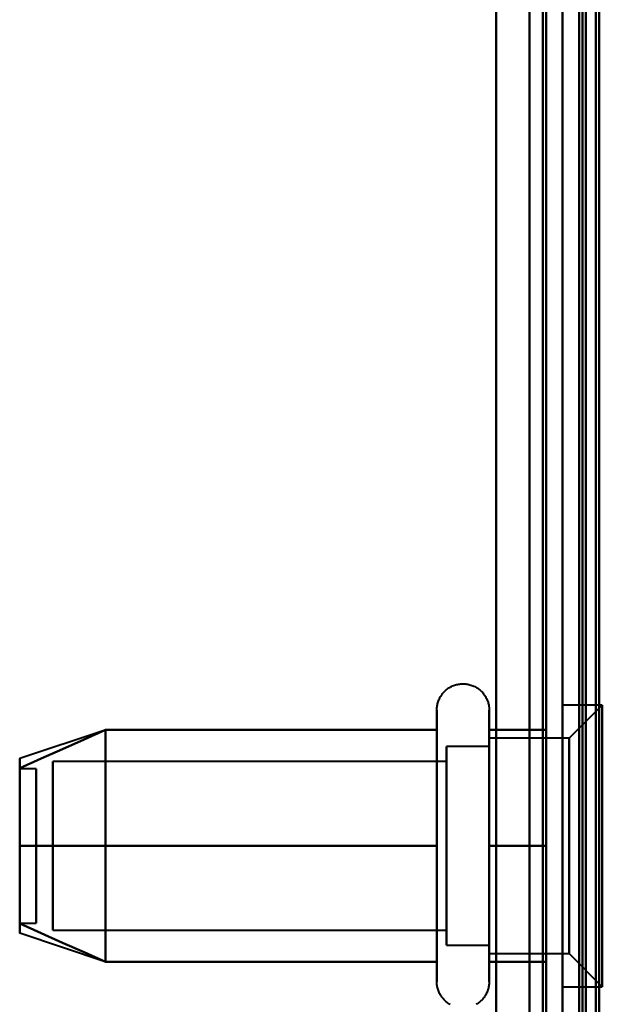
# Model space of a CAD drawing. Header units: millimetres. Extents: x -1087 to 1688, y -120 to 936.
# Tile 16 of 88: x -516 to -499, y 220 to 249. Entities that reach past the tile are written whole.
import ezdxf

# ---------------------------------------------------------------- set-up
doc = ezdxf.new("R2010")
doc.units = ezdxf.units.MM
doc.layers.add('G-IMPT', color=8, linetype='Continuous', lineweight=40)

# ---------------------------------------------------------------- blocks, each defined once
blk = doc.blocks.new('NEXA 400 CALQUES_dwg-748074-Arrière')
at = {"layer": 'G-IMPT'}
for p, q in [((-500, 827.772), (-500, 128.972)), ((-500, 129.472), (-500, 827.272)), ((-500, 410.872), (-500, 185.872)), ((-500, 410.872), (-500, 185.872)), ((-500, 399.372), (-500, 197.372)), ((-501, 198.372), (-501, 398.372)), ((-499.3, 397.746), (-499.3, 198.998)), ((-499.3, 397.746), (-499.3, 198.998)), ((-501, 298.372), (-501, 198.372)), ((-501, 198.372), (-501, 298.372)), ((-500.5, 298.372), (-500.5, 196.872)), ((-500.5, 196.872), (-500.5, 298.372)), ((-500, 298.372), (-500, 197.372)), ((-500, 298.372), (-500, 196.872)), ((-500, 197.372), (-500, 298.372)), ((-500, 196.872), (-500, 298.372)), ((-500, 185.872), (-500, 298.372)), ((-499.3, 198.998), (-499.3, 298.372)), ((-499.3, 198.998), (-499.3, 298.372)), ((-499.3, 185.872), (-499.3, 298.372)), ((-499.3, 298.372), (-499.3, 185.872)), ((-498.8, 228.622), (-500, 228.622)), ((-498.8, 228.622), (-500, 228.622)), ((-500, 220.692), (-500, 228.622)), ((-500, 220.692), (-500, 228.622)), ((-500, 228.622), (-500, 220.692)), ((-500, 228.622), (-500, 220.692)), ((-498.8, 228.622), (-499.8, 227.622)), ((-498.8, 228.622), (-499.8, 227.622)), ((-498.8, 220.692), (-498.8, 228.622)), ((-498.8, 220.692), (-498.8, 228.622)), ((-498.8, 228.622), (-498.8, 220.692)), ((-498.8, 228.622), (-498.8, 220.692)), ((-503.796, 226.422), (-503.796, 228.472)), ((-503.796, 226.422), (-503.796, 228.472)), ((-502.215, 228.472), (-502.215, 226.422)), ((-502.215, 228.472), (-502.215, 226.422)), ((-503.796, 220.272), (-503.796, 227.923)), ((-503.796, 220.272), (-503.796, 227.923)), ((-502.215, 227.923), (-502.215, 220.272)), ((-502.215, 227.923), (-502.215, 220.272)), ((-500, 220.122), (-500, 228.053)), ((-500, 220.122), (-500, 228.053)), ((-500, 228.053), (-500, 220.122)), ((-500, 228.053), (-500, 220.122)), ((-498.8, 220.122), (-498.8, 228.053)), ((-498.8, 220.122), (-498.8, 228.053)), ((-498.8, 228.053), (-498.8, 220.122)), ((-498.8, 228.053), (-498.8, 220.122)), ((-513.811, 227.867), (-516.389, 227.008)), ((-513.811, 227.867), (-516.389, 227.008)), ((-499.8, 227.622), (-502.215, 227.622)), ((-499.8, 227.622), (-502.215, 227.622)), ((-502.215, 222.747), (-502.215, 227.622)), ((-502.215, 222.747), (-502.215, 227.622)), ((-502.215, 227.622), (-502.215, 225.997)), ((-502.215, 227.622), (-502.215, 225.997)), ((-499.8, 221.558), (-499.8, 227.622)), ((-499.8, 221.558), (-499.8, 227.622)), ((-499.8, 227.622), (-499.8, 221.558)), ((-499.8, 227.622), (-499.8, 221.558)), ((-502.215, 227.372), (-503.5, 227.372)), ((-502.215, 227.372), (-503.5, 227.372)), ((-503.5, 221.774), (-503.5, 227.372)), ((-503.5, 221.774), (-503.5, 227.372)), ((-503.5, 227.372), (-503.5, 222.872)), ((-503.5, 227.372), (-503.5, 222.872)), ((-502.215, 222.872), (-502.215, 227.372)), ((-502.215, 222.872), (-502.215, 227.372)), ((-502.215, 227.372), (-502.215, 222.872)), ((-502.215, 227.372), (-502.215, 222.872)), ((-502.215, 227.187), (-502.215, 221.122)), ((-502.215, 227.187), (-502.215, 221.122)), ((-499.8, 221.122), (-499.8, 227.187)), ((-499.8, 221.122), (-499.8, 227.187)), ((-499.8, 227.187), (-499.8, 221.122)), ((-499.8, 227.187), (-499.8, 221.122)), ((-515.889, 226.702), (-516.389, 226.702)), ((-515.889, 226.702), (-516.389, 226.702)), ((-516.389, 226.702), (-516.389, 223.414)), ((-516.389, 226.702), (-516.389, 223.414)), ((-516.389, 223.414), (-516.389, 226.702)), ((-516.389, 223.414), (-516.389, 226.702)), ((-515.889, 226.702), (-515.889, 223.414)), ((-515.889, 226.702), (-515.889, 223.414)), ((-515.889, 223.414), (-515.889, 226.702)), ((-515.889, 223.414), (-515.889, 226.702)), ((-503.5, 226.921), (-515.389, 226.921)), ((-503.5, 226.921), (-515.389, 226.921)), ((-515.389, 222.165), (-515.389, 226.921)), ((-515.389, 222.165), (-515.389, 226.921)), ((-515.389, 226.921), (-515.389, 222.165)), ((-515.389, 226.921), (-515.389, 222.165)), ((-503.5, 221.372), (-503.5, 226.97)), ((-503.5, 221.372), (-503.5, 226.97)), ((-503.5, 222.165), (-503.5, 226.921)), ((-503.5, 222.165), (-503.5, 226.921)), ((-503.5, 226.921), (-503.5, 222.165)), ((-503.5, 226.921), (-503.5, 222.165)), ((-515.389, 221.824), (-515.389, 226.579)), ((-515.389, 221.824), (-515.389, 226.579)), ((-515.389, 226.579), (-515.389, 221.824)), ((-515.389, 226.579), (-515.389, 221.824)), ((-503.796, 220.822), (-503.796, 226.422)), ((-503.796, 220.822), (-503.796, 226.422)), ((-503.5, 221.824), (-503.5, 226.579)), ((-503.5, 221.824), (-503.5, 226.579)), ((-503.5, 226.579), (-503.5, 221.824)), ((-503.5, 226.579), (-503.5, 221.824)), ((-502.215, 226.422), (-502.215, 220.822)), ((-502.215, 226.422), (-502.215, 220.822)), ((-503.5, 225.872), (-503.5, 221.774)), ((-503.5, 225.872), (-503.5, 221.774)), ((-502.215, 221.122), (-502.215, 225.997)), ((-502.215, 221.122), (-502.215, 225.997)), ((-502.215, 225.997), (-502.215, 221.558)), ((-502.215, 225.997), (-502.215, 221.558)), ((-502.215, 221.372), (-502.215, 225.872)), ((-502.215, 221.372), (-502.215, 225.872)), ((-502.215, 225.872), (-502.215, 221.372)), ((-502.215, 225.872), (-502.215, 221.372)), ((-516.389, 225.331), (-516.389, 222.042)), ((-516.389, 225.331), (-516.389, 222.042)), ((-516.389, 222.042), (-516.389, 225.331)), ((-516.389, 222.042), (-516.389, 225.331)), ((-515.889, 225.331), (-515.889, 222.042)), ((-515.889, 225.331), (-515.889, 222.042)), ((-515.889, 222.042), (-515.889, 225.331)), ((-515.889, 222.042), (-515.889, 225.331)), ((-503.5, 222.872), (-503.5, 221.372)), ((-503.5, 222.872), (-503.5, 221.372)), ((-516.389, 222.042), (-515.889, 222.042)), ((-516.389, 222.042), (-515.889, 222.042)), ((-513.811, 220.877), (-516.389, 221.737)), ((-513.811, 220.877), (-516.389, 221.737)), ((-515.389, 221.824), (-503.5, 221.824)), ((-515.389, 221.824), (-503.5, 221.824)), ((-503.5, 221.372), (-502.215, 221.372)), ((-503.5, 221.372), (-502.215, 221.372)), ((-502.215, 221.122), (-499.8, 221.122)), ((-502.215, 221.122), (-499.8, 221.122)), ((-499.8, 221.122), (-498.8, 220.122)), ((-499.8, 221.122), (-498.8, 220.122)), ((-500, 220.122), (-498.8, 220.122)), ((-500, 220.122), (-498.8, 220.122))]:
    blk.add_line(p, q, dxfattribs=at)
at = {"layer": 'G-IMPT', "flags": 128}
for points in [[(-502, 827.772), (-502, 653.072), (-502, 478.372), (-502, 303.672), (-502, 128.972)], [(-502, 128.972), (-502, 303.672), (-502, 478.372), (-502, 653.072), (-502, 827.772)], [(-502, 128.972), (-502, 303.672), (-502, 478.372), (-502, 653.072), (-502, 827.772)], [(-502, 827.772), (-502, 653.072), (-502, 478.372), (-502, 303.672), (-502, 128.972)], [(-500, 827.772), (-500, 653.072), (-500, 478.372), (-500, 303.672), (-500, 128.972)], [(-500, 128.972), (-500, 303.672), (-500, 478.372), (-500, 653.072), (-500, 827.772)], [(-499.5, 827.772), (-499.5, 653.072), (-499.5, 478.372), (-499.5, 303.672), (-499.5, 128.972)], [(-499.4, 128.972), (-499.4, 303.672), (-499.4, 478.372), (-499.4, 653.072), (-499.4, 827.772)], [(-499.4, 827.772), (-499.4, 653.072), (-499.4, 478.372), (-499.4, 303.672), (-499.4, 128.972)], [(-499.4, 128.972), (-499.4, 303.672), (-499.4, 478.372), (-499.4, 653.072), (-499.4, 827.772)], [(-502, 827.272), (-502, 652.822), (-502, 478.372), (-502, 303.922), (-502, 129.472)], [(-502, 129.472), (-502, 303.922), (-502, 478.372), (-502, 652.822), (-502, 827.272)], [(-502, 129.472), (-502, 303.922), (-502, 478.372), (-502, 652.822), (-502, 827.272)], [(-502, 827.272), (-502, 652.822), (-502, 478.372), (-502, 303.922), (-502, 129.472)], [(-500.6, 827.272), (-500.6, 652.822), (-500.6, 478.372), (-500.6, 303.922), (-500.6, 129.472)], [(-500.6, 827.272), (-500.6, 652.822), (-500.6, 478.372), (-500.6, 303.922), (-500.6, 129.472)], [(-500.6, 129.472), (-500.6, 303.922), (-500.6, 478.372), (-500.6, 652.822), (-500.6, 827.272)], [(-500.6, 129.472), (-500.6, 303.922), (-500.6, 478.372), (-500.6, 652.822), (-500.6, 827.272)], [(-500.6, 129.472), (-500.6, 303.922), (-500.6, 478.372), (-500.6, 652.822), (-500.6, 827.272)], [(-500.6, 827.272), (-500.6, 652.822), (-500.6, 478.372), (-500.6, 303.922), (-500.6, 129.472)], [(-500.5, 129.472), (-500.5, 303.922), (-500.5, 478.372), (-500.5, 652.822), (-500.5, 827.272)], [(-500.5, 827.272), (-500.5, 652.822), (-500.5, 478.372), (-500.5, 303.922), (-500.5, 129.472)], [(-500, 827.272), (-500, 652.822), (-500, 478.372), (-500, 303.922), (-500, 129.472)], [(-500, 129.472), (-500, 303.922), (-500, 478.372), (-500, 652.822), (-500, 827.272)], [(-500, 129.472), (-500, 303.922), (-500, 478.372), (-500, 652.822), (-500, 827.272)], [(-500, 161.372), (-500, 327.847), (-500, 494.322), (-500, 660.797), (-500, 827.272)], [(-500, 827.272), (-500, 652.822), (-500, 478.372), (-500, 303.922), (-500, 129.472)], [(-500, 827.272), (-500, 660.797), (-500, 494.322), (-500, 327.847), (-500, 161.372)], [(-499.5, 827.272), (-499.5, 652.822), (-499.5, 478.372), (-499.5, 303.922), (-499.5, 129.472)], [(-499.5, 129.472), (-499.5, 303.922), (-499.5, 478.372), (-499.5, 652.822), (-499.5, 827.272)], [(-499.5, 129.472), (-499.5, 303.922), (-499.5, 478.372), (-499.5, 652.822), (-499.5, 827.272)], [(-499.5, 827.272), (-499.5, 652.822), (-499.5, 478.372), (-499.5, 303.922), (-499.5, 129.472)], [(-499.5, 129.472), (-499.5, 303.922), (-499.5, 478.372), (-499.5, 652.822), (-499.5, 827.272)], [(-499.5, 827.272), (-499.5, 652.822), (-499.5, 478.372), (-499.5, 303.922), (-499.5, 129.472)], [(-499, 129.372), (-499, 303.872), (-499, 478.372), (-499, 652.872), (-499, 827.372)], [(-499, 827.372), (-499, 652.872), (-499, 478.372), (-499, 303.872), (-499, 129.372)], [(-499, 827.272), (-499, 652.822), (-499, 478.372), (-499, 303.922), (-499, 129.472)], [(-499, 129.472), (-499, 303.922), (-499, 478.372), (-499, 652.822), (-499, 827.272)], [(-498.9, 161.372), (-498.9, 327.847), (-498.9, 494.322), (-498.9, 660.797), (-498.9, 827.272)], [(-498.9, 827.272), (-498.9, 660.797), (-498.9, 494.322), (-498.9, 327.847), (-498.9, 161.372)], [(-503.796, 228.472), (-503.795, 228.504), (-503.793, 228.535), (-503.79, 228.567), (-503.786, 228.598), (-503.78, 228.629), (-503.773, 228.66), (-503.765, 228.691), (-503.756, 228.721), (-503.745, 228.751), (-503.733, 228.78), (-503.72, 228.809), (-503.706, 228.837), (-503.691, 228.865), (-503.675, 228.892), (-503.658, 228.919), (-503.639, 228.944), (-503.62, 228.969), (-503.6, 228.993), (-503.578, 229.017), (-503.556, 229.039), (-503.533, 229.061), (-503.509, 229.082), (-503.484, 229.101), (-503.459, 229.12), (-503.432, 229.137), (-503.405, 229.154), (-503.378, 229.169), (-503.35, 229.184), (-503.321, 229.197), (-503.292, 229.209), (-503.262, 229.22), (-503.232, 229.23), (-503.201, 229.238), (-503.171, 229.245), (-503.14, 229.251), (-503.108, 229.256), (-503.077, 229.259), (-503.045, 229.262), (-503.014, 229.263), (-502.982, 229.262), (-502.951, 229.261), (-502.919, 229.258), (-502.888, 229.254), (-502.857, 229.249), (-502.826, 229.242), (-502.795, 229.234), (-502.765, 229.225), (-502.735, 229.215), (-502.705, 229.204), (-502.676, 229.191), (-502.648, 229.177), (-502.62, 229.162), (-502.593, 229.146), (-502.566, 229.129), (-502.54, 229.111), (-502.515, 229.092), (-502.491, 229.072), (-502.467, 229.051), (-502.444, 229.029), (-502.422, 229.006), (-502.402, 228.982), (-502.382, 228.958), (-502.363, 228.933), (-502.345, 228.907), (-502.328, 228.88), (-502.312, 228.852), (-502.298, 228.824), (-502.284, 228.796), (-502.272, 228.767), (-502.261, 228.737), (-502.251, 228.707), (-502.242, 228.677), (-502.234, 228.646), (-502.228, 228.615), (-502.223, 228.584), (-502.219, 228.552), (-502.216, 228.521), (-502.215, 228.489), (-502.215, 228.472)], [(-503.796, 228.472), (-503.795, 228.504), (-503.793, 228.535), (-503.79, 228.567), (-503.786, 228.598), (-503.78, 228.629), (-503.773, 228.66), (-503.765, 228.691), (-503.756, 228.721), (-503.745, 228.751), (-503.733, 228.78), (-503.72, 228.809), (-503.706, 228.837), (-503.691, 228.865), (-503.675, 228.892), (-503.658, 228.919), (-503.639, 228.944), (-503.62, 228.969), (-503.6, 228.993), (-503.578, 229.017), (-503.556, 229.039), (-503.533, 229.061), (-503.509, 229.082), (-503.484, 229.101), (-503.459, 229.12), (-503.432, 229.137), (-503.405, 229.154), (-503.378, 229.169), (-503.35, 229.184), (-503.321, 229.197), (-503.292, 229.209), (-503.262, 229.22), (-503.232, 229.23), (-503.201, 229.238), (-503.171, 229.245), (-503.14, 229.251), (-503.108, 229.256), (-503.077, 229.259), (-503.045, 229.262), (-503.014, 229.263), (-502.982, 229.262), (-502.951, 229.261), (-502.919, 229.258), (-502.888, 229.254), (-502.857, 229.249), (-502.826, 229.242), (-502.795, 229.234), (-502.765, 229.225), (-502.735, 229.215), (-502.705, 229.204), (-502.676, 229.191), (-502.648, 229.177), (-502.62, 229.162), (-502.593, 229.146), (-502.566, 229.129), (-502.54, 229.111), (-502.515, 229.092), (-502.491, 229.072), (-502.467, 229.051), (-502.444, 229.029), (-502.422, 229.006), (-502.402, 228.982), (-502.382, 228.958), (-502.363, 228.933), (-502.345, 228.907), (-502.328, 228.88), (-502.312, 228.852), (-502.298, 228.824), (-502.284, 228.796), (-502.272, 228.767), (-502.261, 228.737), (-502.251, 228.707), (-502.242, 228.677), (-502.234, 228.646), (-502.228, 228.615), (-502.223, 228.584), (-502.219, 228.552), (-502.216, 228.521), (-502.215, 228.489), (-502.215, 228.472)], [(-503.796, 228.472), (-503.796, 228.469), (-503.796, 228.459), (-503.796, 228.443), (-503.796, 228.42), (-503.796, 228.391), (-503.796, 228.355), (-503.796, 228.313), (-503.796, 228.264), (-503.796, 228.209), (-503.796, 228.149), (-503.796, 228.082), (-503.796, 228.009), (-503.796, 227.93), (-503.796, 227.846), (-503.796, 227.756), (-503.796, 227.661), (-503.796, 227.56), (-503.796, 227.455), (-503.796, 227.344), (-503.796, 227.229), (-503.796, 227.109), (-503.796, 226.985), (-503.796, 226.856), (-503.796, 226.724), (-503.796, 226.588), (-503.796, 226.448), (-503.796, 226.305), (-503.796, 226.159), (-503.796, 226.01), (-503.796, 225.858), (-503.796, 225.704), (-503.796, 225.548), (-503.796, 225.39), (-503.796, 225.23), (-503.796, 225.069), (-503.796, 224.907), (-503.796, 224.744), (-503.796, 224.58), (-503.796, 224.417), (-503.796, 224.253), (-503.796, 224.089), (-503.796, 223.925), (-503.796, 223.763), (-503.796, 223.601), (-503.796, 223.441), (-503.796, 223.282), (-503.796, 223.125), (-503.796, 222.969), (-503.796, 222.817), (-503.796, 222.666), (-503.796, 222.518), (-503.796, 222.374), (-503.796, 222.232), (-503.796, 222.094), (-503.796, 221.959), (-503.796, 221.829), (-503.796, 221.702), (-503.796, 221.58), (-503.796, 221.462), (-503.796, 221.349), (-503.796, 221.241), (-503.796, 221.137), (-503.796, 221.039), (-503.796, 220.946), (-503.796, 220.859), (-503.796, 220.822)], [(-503.796, 227.923), (-503.796, 228.002), (-503.796, 228.075), (-503.796, 228.143), (-503.796, 228.204), (-503.796, 228.26), (-503.796, 228.309), (-503.796, 228.351), (-503.796, 228.388), (-503.796, 228.418), (-503.796, 228.441), (-503.796, 228.458), (-503.796, 228.468), (-503.796, 228.472)], [(-503.796, 228.472), (-503.796, 228.469), (-503.796, 228.459), (-503.796, 228.443), (-503.796, 228.42), (-503.796, 228.391), (-503.796, 228.355), (-503.796, 228.313), (-503.796, 228.264), (-503.796, 228.209), (-503.796, 228.149), (-503.796, 228.082), (-503.796, 228.009), (-503.796, 227.93), (-503.796, 227.846), (-503.796, 227.756), (-503.796, 227.661), (-503.796, 227.56), (-503.796, 227.455), (-503.796, 227.344), (-503.796, 227.229), (-503.796, 227.109), (-503.796, 226.985), (-503.796, 226.856), (-503.796, 226.724), (-503.796, 226.588), (-503.796, 226.448), (-503.796, 226.305), (-503.796, 226.159), (-503.796, 226.01), (-503.796, 225.858), (-503.796, 225.704), (-503.796, 225.548), (-503.796, 225.39), (-503.796, 225.23), (-503.796, 225.069), (-503.796, 224.907), (-503.796, 224.744), (-503.796, 224.58), (-503.796, 224.417), (-503.796, 224.253), (-503.796, 224.089), (-503.796, 223.925), (-503.796, 223.763), (-503.796, 223.601), (-503.796, 223.441), (-503.796, 223.282), (-503.796, 223.125), (-503.796, 222.969), (-503.796, 222.817), (-503.796, 222.666), (-503.796, 222.518), (-503.796, 222.374), (-503.796, 222.232), (-503.796, 222.094), (-503.796, 221.959), (-503.796, 221.829), (-503.796, 221.702), (-503.796, 221.58), (-503.796, 221.462), (-503.796, 221.349), (-503.796, 221.241), (-503.796, 221.137), (-503.796, 221.039), (-503.796, 220.946), (-503.796, 220.859), (-503.796, 220.822)], [(-503.796, 227.923), (-503.796, 228.002), (-503.796, 228.075), (-503.796, 228.143), (-503.796, 228.204), (-503.796, 228.26), (-503.796, 228.309), (-503.796, 228.351), (-503.796, 228.388), (-503.796, 228.418), (-503.796, 228.441), (-503.796, 228.458), (-503.796, 228.468), (-503.796, 228.472)], [(-502.215, 228.472), (-502.215, 228.469), (-502.215, 228.459), (-502.215, 228.443), (-502.215, 228.42), (-502.215, 228.391), (-502.215, 228.355), (-502.215, 228.313), (-502.215, 228.264), (-502.215, 228.209), (-502.215, 228.149), (-502.215, 228.082), (-502.215, 228.009), (-502.215, 227.93), (-502.215, 227.923)], [(-502.215, 220.822), (-502.215, 220.906), (-502.215, 220.997), (-502.215, 221.093), (-502.215, 221.194), (-502.215, 221.3), (-502.215, 221.411), (-502.215, 221.526), (-502.215, 221.647), (-502.215, 221.771), (-502.215, 221.9), (-502.215, 222.033), (-502.215, 222.169), (-502.215, 222.31), (-502.215, 222.453), (-502.215, 222.599), (-502.215, 222.749), (-502.215, 222.9), (-502.215, 223.055), (-502.215, 223.211), (-502.215, 223.369), (-502.215, 223.529), (-502.215, 223.69), (-502.215, 223.852), (-502.215, 224.015), (-502.215, 224.179), (-502.215, 224.343), (-502.215, 224.507), (-502.215, 224.671), (-502.215, 224.834), (-502.215, 224.996), (-502.215, 225.158), (-502.215, 225.318), (-502.215, 225.477), (-502.215, 225.634), (-502.215, 225.789), (-502.215, 225.942), (-502.215, 226.092), (-502.215, 226.239), (-502.215, 226.384), (-502.215, 226.525), (-502.215, 226.663), (-502.215, 226.797), (-502.215, 226.927), (-502.215, 227.054), (-502.215, 227.175), (-502.215, 227.293), (-502.215, 227.406), (-502.215, 227.513), (-502.215, 227.616), (-502.215, 227.714), (-502.215, 227.806), (-502.215, 227.893), (-502.215, 227.974), (-502.215, 228.05), (-502.215, 228.119), (-502.215, 228.183), (-502.215, 228.24), (-502.215, 228.292), (-502.215, 228.337), (-502.215, 228.375), (-502.215, 228.408), (-502.215, 228.433), (-502.215, 228.453), (-502.215, 228.465), (-502.215, 228.472), (-502.215, 228.472)], [(-502.215, 228.472), (-502.215, 228.469), (-502.215, 228.459), (-502.215, 228.443), (-502.215, 228.42), (-502.215, 228.391), (-502.215, 228.355), (-502.215, 228.313), (-502.215, 228.264), (-502.215, 228.209), (-502.215, 228.149), (-502.215, 228.082), (-502.215, 228.009), (-502.215, 227.93), (-502.215, 227.923)], [(-502.215, 220.822), (-502.215, 220.906), (-502.215, 220.997), (-502.215, 221.093), (-502.215, 221.194), (-502.215, 221.3), (-502.215, 221.411), (-502.215, 221.526), (-502.215, 221.647), (-502.215, 221.771), (-502.215, 221.9), (-502.215, 222.033), (-502.215, 222.169), (-502.215, 222.31), (-502.215, 222.453), (-502.215, 222.599), (-502.215, 222.749), (-502.215, 222.9), (-502.215, 223.055), (-502.215, 223.211), (-502.215, 223.369), (-502.215, 223.529), (-502.215, 223.69), (-502.215, 223.852), (-502.215, 224.015), (-502.215, 224.179), (-502.215, 224.343), (-502.215, 224.507), (-502.215, 224.671), (-502.215, 224.834), (-502.215, 224.996), (-502.215, 225.158), (-502.215, 225.318), (-502.215, 225.477), (-502.215, 225.634), (-502.215, 225.789), (-502.215, 225.942), (-502.215, 226.092), (-502.215, 226.239), (-502.215, 226.384), (-502.215, 226.525), (-502.215, 226.663), (-502.215, 226.797), (-502.215, 226.927), (-502.215, 227.054), (-502.215, 227.175), (-502.215, 227.293), (-502.215, 227.406), (-502.215, 227.513), (-502.215, 227.616), (-502.215, 227.714), (-502.215, 227.806), (-502.215, 227.893), (-502.215, 227.974), (-502.215, 228.05), (-502.215, 228.119), (-502.215, 228.183), (-502.215, 228.24), (-502.215, 228.292), (-502.215, 228.337), (-502.215, 228.375), (-502.215, 228.408), (-502.215, 228.433), (-502.215, 228.453), (-502.215, 228.465), (-502.215, 228.472), (-502.215, 228.472)], [(-503.796, 220.272), (-503.796, 220.276), (-503.796, 220.285), (-503.796, 220.302), (-503.796, 220.325), (-503.796, 220.354), (-503.796, 220.39), (-503.796, 220.432), (-503.796, 220.48), (-503.796, 220.535), (-503.796, 220.596), (-503.796, 220.663), (-503.796, 220.736), (-503.796, 220.814), (-503.796, 220.899), (-503.796, 220.988), (-503.796, 221.084), (-503.796, 221.184), (-503.796, 221.29), (-503.796, 221.4), (-503.796, 221.516), (-503.796, 221.636), (-503.796, 221.76), (-503.796, 221.888), (-503.796, 222.021), (-503.796, 222.157), (-503.796, 222.297), (-503.796, 222.44), (-503.796, 222.586), (-503.796, 222.735), (-503.796, 222.887), (-503.796, 223.041), (-503.796, 223.197), (-503.796, 223.355), (-503.796, 223.514), (-503.796, 223.675), (-503.796, 223.838), (-503.796, 224.001), (-503.796, 224.164), (-503.796, 224.328), (-503.796, 224.492), (-503.796, 224.656), (-503.796, 224.819), (-503.796, 224.982), (-503.796, 225.143), (-503.796, 225.304), (-503.796, 225.463), (-503.796, 225.62), (-503.796, 225.775), (-503.796, 225.928), (-503.796, 226.079), (-503.796, 226.226), (-503.796, 226.371), (-503.796, 226.513), (-503.796, 226.651), (-503.796, 226.785), (-503.796, 226.916), (-503.796, 227.042), (-503.796, 227.165), (-503.796, 227.282), (-503.796, 227.396), (-503.796, 227.504), (-503.796, 227.607), (-503.796, 227.705), (-503.796, 227.798), (-503.796, 227.886), (-503.796, 227.923)], [(-503.796, 220.272), (-503.796, 220.276), (-503.796, 220.285), (-503.796, 220.302), (-503.796, 220.325), (-503.796, 220.354), (-503.796, 220.39), (-503.796, 220.432), (-503.796, 220.48), (-503.796, 220.535), (-503.796, 220.596), (-503.796, 220.663), (-503.796, 220.736), (-503.796, 220.814), (-503.796, 220.899), (-503.796, 220.988), (-503.796, 221.084), (-503.796, 221.184), (-503.796, 221.29), (-503.796, 221.4), (-503.796, 221.516), (-503.796, 221.636), (-503.796, 221.76), (-503.796, 221.888), (-503.796, 222.021), (-503.796, 222.157), (-503.796, 222.297), (-503.796, 222.44), (-503.796, 222.586), (-503.796, 222.735), (-503.796, 222.887), (-503.796, 223.041), (-503.796, 223.197), (-503.796, 223.355), (-503.796, 223.514), (-503.796, 223.675), (-503.796, 223.838), (-503.796, 224.001), (-503.796, 224.164), (-503.796, 224.328), (-503.796, 224.492), (-503.796, 224.656), (-503.796, 224.819), (-503.796, 224.982), (-503.796, 225.143), (-503.796, 225.304), (-503.796, 225.463), (-503.796, 225.62), (-503.796, 225.775), (-503.796, 225.928), (-503.796, 226.079), (-503.796, 226.226), (-503.796, 226.371), (-503.796, 226.513), (-503.796, 226.651), (-503.796, 226.785), (-503.796, 226.916), (-503.796, 227.042), (-503.796, 227.165), (-503.796, 227.282), (-503.796, 227.396), (-503.796, 227.504), (-503.796, 227.607), (-503.796, 227.705), (-503.796, 227.798), (-503.796, 227.886), (-503.796, 227.923)], [(-502.215, 227.923), (-502.215, 227.838), (-502.215, 227.748), (-502.215, 227.652), (-502.215, 227.551), (-502.215, 227.445), (-502.215, 227.334), (-502.215, 227.218), (-502.215, 227.098), (-502.215, 226.973), (-502.215, 226.844), (-502.215, 226.712), (-502.215, 226.575), (-502.215, 226.435), (-502.215, 226.292), (-502.215, 226.145), (-502.215, 225.996), (-502.215, 225.844), (-502.215, 225.69), (-502.215, 225.534), (-502.215, 225.376), (-502.215, 225.216), (-502.215, 225.055), (-502.215, 224.892), (-502.215, 224.729), (-502.215, 224.566), (-502.215, 224.402), (-502.215, 224.238), (-502.215, 224.074), (-502.215, 223.911), (-502.215, 223.748), (-502.215, 223.587), (-502.215, 223.426), (-502.215, 223.268), (-502.215, 223.111), (-502.215, 222.956), (-502.215, 222.803), (-502.215, 222.653), (-502.215, 222.505), (-502.215, 222.361), (-502.215, 222.219), (-502.215, 222.082), (-502.215, 221.948), (-502.215, 221.817), (-502.215, 221.691), (-502.215, 221.569), (-502.215, 221.452), (-502.215, 221.339), (-502.215, 221.231), (-502.215, 221.128), (-502.215, 221.031), (-502.215, 220.938), (-502.215, 220.851), (-502.215, 220.77), (-502.215, 220.695), (-502.215, 220.625), (-502.215, 220.562), (-502.215, 220.504), (-502.215, 220.453), (-502.215, 220.408), (-502.215, 220.369), (-502.215, 220.337), (-502.215, 220.311), (-502.215, 220.292), (-502.215, 220.279), (-502.215, 220.273), (-502.215, 220.272)], [(-502.215, 227.923), (-502.215, 227.838), (-502.215, 227.748), (-502.215, 227.652), (-502.215, 227.551), (-502.215, 227.445), (-502.215, 227.334), (-502.215, 227.218), (-502.215, 227.098), (-502.215, 226.973), (-502.215, 226.844), (-502.215, 226.712), (-502.215, 226.575), (-502.215, 226.435), (-502.215, 226.292), (-502.215, 226.145), (-502.215, 225.996), (-502.215, 225.844), (-502.215, 225.69), (-502.215, 225.534), (-502.215, 225.376), (-502.215, 225.216), (-502.215, 225.055), (-502.215, 224.892), (-502.215, 224.729), (-502.215, 224.566), (-502.215, 224.402), (-502.215, 224.238), (-502.215, 224.074), (-502.215, 223.911), (-502.215, 223.748), (-502.215, 223.587), (-502.215, 223.426), (-502.215, 223.268), (-502.215, 223.111), (-502.215, 222.956), (-502.215, 222.803), (-502.215, 222.653), (-502.215, 222.505), (-502.215, 222.361), (-502.215, 222.219), (-502.215, 222.082), (-502.215, 221.948), (-502.215, 221.817), (-502.215, 221.691), (-502.215, 221.569), (-502.215, 221.452), (-502.215, 221.339), (-502.215, 221.231), (-502.215, 221.128), (-502.215, 221.031), (-502.215, 220.938), (-502.215, 220.851), (-502.215, 220.77), (-502.215, 220.695), (-502.215, 220.625), (-502.215, 220.562), (-502.215, 220.504), (-502.215, 220.453), (-502.215, 220.408), (-502.215, 220.369), (-502.215, 220.337), (-502.215, 220.311), (-502.215, 220.292), (-502.215, 220.279), (-502.215, 220.273), (-502.215, 220.272)], [(-513.796, 227.872), (-514.444, 227.584), (-515.092, 227.295), (-515.741, 227.007), (-516.389, 226.718)], [(-516.389, 226.718), (-515.741, 227.007), (-515.092, 227.295), (-514.444, 227.584), (-513.796, 227.872)], [(-513.796, 227.872), (-514.444, 227.584), (-515.092, 227.295), (-515.741, 227.007), (-516.389, 226.718)], [(-516.389, 226.718), (-515.741, 227.007), (-515.092, 227.295), (-514.444, 227.584), (-513.796, 227.872)], [(-513.796, 227.872), (-514.444, 227.584), (-515.092, 227.295), (-515.741, 227.007), (-516.389, 226.718)], [(-516.389, 226.718), (-515.741, 227.007), (-515.092, 227.295), (-514.444, 227.584), (-513.796, 227.872)], [(-513.796, 227.872), (-514.444, 227.584), (-515.092, 227.295), (-515.741, 227.007), (-516.389, 226.718)], [(-516.389, 226.718), (-515.741, 227.007), (-515.092, 227.295), (-514.444, 227.584), (-513.796, 227.872)], [(-513.796, 224.372), (-513.796, 225.247), (-513.796, 226.122), (-513.796, 226.997), (-513.796, 227.872)], [(-513.796, 227.872), (-513.796, 226.997), (-513.796, 226.122), (-513.796, 225.247), (-513.796, 224.372)], [(-513.796, 224.372), (-513.796, 225.247), (-513.796, 226.122), (-513.796, 226.997), (-513.796, 227.872)], [(-513.796, 227.872), (-513.796, 226.997), (-513.796, 226.122), (-513.796, 225.247), (-513.796, 224.372)], [(-513.796, 227.872), (-513.796, 226.997), (-513.796, 226.122), (-513.796, 225.247), (-513.796, 224.372)], [(-503.796, 227.872), (-506.296, 227.872), (-508.796, 227.872), (-511.296, 227.872), (-513.796, 227.872)], [(-513.796, 227.872), (-511.296, 227.872), (-508.796, 227.872), (-506.296, 227.872), (-503.796, 227.872)], [(-503.796, 227.872), (-506.296, 227.872), (-508.796, 227.872), (-511.296, 227.872), (-513.796, 227.872)], [(-513.796, 224.372), (-513.796, 225.247), (-513.796, 226.122), (-513.796, 226.997), (-513.796, 227.872)], [(-513.796, 227.872), (-511.296, 227.872), (-508.796, 227.872), (-506.296, 227.872), (-503.796, 227.872)], [(-513.796, 227.872), (-513.796, 226.997), (-513.796, 226.122), (-513.796, 225.247), (-513.796, 224.372)], [(-503.796, 227.872), (-506.296, 227.872), (-508.796, 227.872), (-511.296, 227.872), (-513.796, 227.872)], [(-513.796, 227.872), (-511.296, 227.872), (-508.796, 227.872), (-506.296, 227.872), (-503.796, 227.872)], [(-503.796, 227.872), (-506.296, 227.872), (-508.796, 227.872), (-511.296, 227.872), (-513.796, 227.872)], [(-513.796, 224.372), (-513.796, 225.247), (-513.796, 226.122), (-513.796, 226.997), (-513.796, 227.872)], [(-513.796, 227.872), (-511.296, 227.872), (-508.796, 227.872), (-506.296, 227.872), (-503.796, 227.872)], [(-503.796, 224.372), (-503.796, 225.247), (-503.796, 226.122), (-503.796, 226.997), (-503.796, 227.872)], [(-503.796, 227.872), (-503.796, 226.997), (-503.796, 226.122), (-503.796, 225.247), (-503.796, 224.372)], [(-503.796, 224.372), (-503.796, 225.247), (-503.796, 226.122), (-503.796, 226.997), (-503.796, 227.872)], [(-503.796, 227.872), (-503.796, 226.997), (-503.796, 226.122), (-503.796, 225.247), (-503.796, 224.372)], [(-502.215, 227.872), (-501.786, 227.872), (-501.357, 227.872), (-500.929, 227.872), (-500.5, 227.872)], [(-500.5, 227.872), (-500.929, 227.872), (-501.357, 227.872), (-501.786, 227.872), (-502.215, 227.872)], [(-502.215, 227.872), (-501.786, 227.872), (-501.357, 227.872), (-500.929, 227.872), (-500.5, 227.872)], [(-502.215, 224.372), (-502.215, 225.247), (-502.215, 226.122), (-502.215, 226.997), (-502.215, 227.872)], [(-500.5, 227.872), (-500.929, 227.872), (-501.357, 227.872), (-501.786, 227.872), (-502.215, 227.872)], [(-502.215, 227.872), (-502.215, 226.997), (-502.215, 226.122), (-502.215, 225.247), (-502.215, 224.372)], [(-500.5, 227.872), (-500.929, 227.872), (-501.357, 227.872), (-501.786, 227.872), (-502.215, 227.872)], [(-502.215, 227.872), (-501.786, 227.872), (-501.357, 227.872), (-500.929, 227.872), (-500.5, 227.872)], [(-502.215, 224.372), (-502.215, 225.247), (-502.215, 226.122), (-502.215, 226.997), (-502.215, 227.872)], [(-502.215, 227.872), (-501.786, 227.872), (-501.357, 227.872), (-500.929, 227.872), (-500.5, 227.872)], [(-500.5, 227.872), (-500.929, 227.872), (-501.357, 227.872), (-501.786, 227.872), (-502.215, 227.872)], [(-502.215, 227.872), (-502.215, 226.997), (-502.215, 226.122), (-502.215, 225.247), (-502.215, 224.372)], [(-500.5, 227.872), (-500.5, 226.997), (-500.5, 226.122), (-500.5, 225.247), (-500.5, 224.372)], [(-500.5, 224.372), (-500.5, 225.247), (-500.5, 226.122), (-500.5, 226.997), (-500.5, 227.872)], [(-500.5, 227.872), (-500.5, 226.997), (-500.5, 226.122), (-500.5, 225.247), (-500.5, 224.372)], [(-500.5, 224.372), (-500.5, 225.247), (-500.5, 226.122), (-500.5, 226.997), (-500.5, 227.872)], [(-500.5, 227.872), (-500.5, 226.997), (-500.5, 226.122), (-500.5, 225.247), (-500.5, 224.372)], [(-500.5, 224.372), (-500.5, 225.247), (-500.5, 226.122), (-500.5, 226.997), (-500.5, 227.872)], [(-500.5, 227.872), (-500.5, 226.997), (-500.5, 226.122), (-500.5, 225.247), (-500.5, 224.372)], [(-500.5, 224.372), (-500.5, 225.247), (-500.5, 226.122), (-500.5, 226.997), (-500.5, 227.872)], [(-513.796, 224.372), (-514.444, 224.372), (-515.092, 224.372), (-515.741, 224.372), (-516.389, 224.372)], [(-516.389, 224.372), (-515.741, 224.372), (-515.092, 224.372), (-514.444, 224.372), (-513.796, 224.372)], [(-513.796, 224.372), (-514.444, 224.372), (-515.092, 224.372), (-515.741, 224.372), (-516.389, 224.372)], [(-516.389, 224.372), (-515.741, 224.372), (-515.092, 224.372), (-514.444, 224.372), (-513.796, 224.372)], [(-513.796, 224.372), (-514.444, 224.372), (-515.092, 224.372), (-515.741, 224.372), (-516.389, 224.372)], [(-516.389, 224.372), (-515.741, 224.372), (-515.092, 224.372), (-514.444, 224.372), (-513.796, 224.372)], [(-513.796, 224.372), (-514.444, 224.372), (-515.092, 224.372), (-515.741, 224.372), (-516.389, 224.372)], [(-516.389, 224.372), (-515.741, 224.372), (-515.092, 224.372), (-514.444, 224.372), (-513.796, 224.372)], [(-513.796, 220.872), (-513.796, 221.747), (-513.796, 222.622), (-513.796, 223.497), (-513.796, 224.372)], [(-513.796, 224.372), (-513.796, 223.497), (-513.796, 222.622), (-513.796, 221.747), (-513.796, 220.872)], [(-513.796, 220.872), (-513.796, 221.747), (-513.796, 222.622), (-513.796, 223.497), (-513.796, 224.372)], [(-513.796, 224.372), (-513.796, 223.497), (-513.796, 222.622), (-513.796, 221.747), (-513.796, 220.872)], [(-513.796, 224.372), (-513.796, 223.497), (-513.796, 222.622), (-513.796, 221.747), (-513.796, 220.872)], [(-503.796, 224.372), (-506.296, 224.372), (-508.796, 224.372), (-511.296, 224.372), (-513.796, 224.372)], [(-513.796, 224.372), (-511.296, 224.372), (-508.796, 224.372), (-506.296, 224.372), (-503.796, 224.372)], [(-503.796, 224.372), (-506.296, 224.372), (-508.796, 224.372), (-511.296, 224.372), (-513.796, 224.372)], [(-513.796, 220.872), (-513.796, 221.747), (-513.796, 222.622), (-513.796, 223.497), (-513.796, 224.372)], [(-513.796, 224.372), (-511.296, 224.372), (-508.796, 224.372), (-506.296, 224.372), (-503.796, 224.372)], [(-513.796, 224.372), (-513.796, 223.497), (-513.796, 222.622), (-513.796, 221.747), (-513.796, 220.872)], [(-503.796, 224.372), (-506.296, 224.372), (-508.796, 224.372), (-511.296, 224.372), (-513.796, 224.372)], [(-513.796, 224.372), (-511.296, 224.372), (-508.796, 224.372), (-506.296, 224.372), (-503.796, 224.372)], [(-503.796, 224.372), (-506.296, 224.372), (-508.796, 224.372), (-511.296, 224.372), (-513.796, 224.372)], [(-513.796, 220.872), (-513.796, 221.747), (-513.796, 222.622), (-513.796, 223.497), (-513.796, 224.372)], [(-513.796, 224.372), (-511.296, 224.372), (-508.796, 224.372), (-506.296, 224.372), (-503.796, 224.372)], [(-503.796, 220.872), (-503.796, 221.747), (-503.796, 222.622), (-503.796, 223.497), (-503.796, 224.372)], [(-503.796, 224.372), (-503.796, 223.497), (-503.796, 222.622), (-503.796, 221.747), (-503.796, 220.872)], [(-503.796, 220.872), (-503.796, 221.747), (-503.796, 222.622), (-503.796, 223.497), (-503.796, 224.372)], [(-503.796, 224.372), (-503.796, 223.497), (-503.796, 222.622), (-503.796, 221.747), (-503.796, 220.872)], [(-500.5, 224.372), (-500.929, 224.372), (-501.357, 224.372), (-501.786, 224.372), (-502.215, 224.372)], [(-502.215, 224.372), (-501.786, 224.372), (-501.357, 224.372), (-500.929, 224.372), (-500.5, 224.372)], [(-502.215, 220.872), (-502.215, 221.747), (-502.215, 222.622), (-502.215, 223.497), (-502.215, 224.372)], [(-500.5, 224.372), (-500.929, 224.372), (-501.357, 224.372), (-501.786, 224.372), (-502.215, 224.372)], [(-502.215, 224.372), (-502.215, 223.497), (-502.215, 222.622), (-502.215, 221.747), (-502.215, 220.872)], [(-502.215, 224.372), (-501.786, 224.372), (-501.357, 224.372), (-500.929, 224.372), (-500.5, 224.372)], [(-500.5, 224.372), (-500.929, 224.372), (-501.357, 224.372), (-501.786, 224.372), (-502.215, 224.372)], [(-502.215, 220.872), (-502.215, 221.747), (-502.215, 222.622), (-502.215, 223.497), (-502.215, 224.372)], [(-502.215, 224.372), (-501.786, 224.372), (-501.357, 224.372), (-500.929, 224.372), (-500.5, 224.372)], [(-500.5, 224.372), (-500.929, 224.372), (-501.357, 224.372), (-501.786, 224.372), (-502.215, 224.372)], [(-502.215, 224.372), (-502.215, 223.497), (-502.215, 222.622), (-502.215, 221.747), (-502.215, 220.872)], [(-502.215, 224.372), (-501.786, 224.372), (-501.357, 224.372), (-500.929, 224.372), (-500.5, 224.372)], [(-500.5, 224.372), (-500.5, 223.497), (-500.5, 222.622), (-500.5, 221.747), (-500.5, 220.872)], [(-500.5, 220.872), (-500.5, 221.747), (-500.5, 222.622), (-500.5, 223.497), (-500.5, 224.372)], [(-500.5, 224.372), (-500.5, 223.497), (-500.5, 222.622), (-500.5, 221.747), (-500.5, 220.872)], [(-500.5, 220.872), (-500.5, 221.747), (-500.5, 222.622), (-500.5, 223.497), (-500.5, 224.372)], [(-500.5, 224.372), (-500.5, 223.497), (-500.5, 222.622), (-500.5, 221.747), (-500.5, 220.872)], [(-500.5, 220.872), (-500.5, 221.747), (-500.5, 222.622), (-500.5, 223.497), (-500.5, 224.372)], [(-500.5, 224.372), (-500.5, 223.497), (-500.5, 222.622), (-500.5, 221.747), (-500.5, 220.872)], [(-500.5, 220.872), (-500.5, 221.747), (-500.5, 222.622), (-500.5, 223.497), (-500.5, 224.372)], [(-516.389, 222.026), (-515.741, 221.738), (-515.092, 221.449), (-514.444, 221.161), (-513.796, 220.872)], [(-513.796, 220.872), (-514.444, 221.161), (-515.092, 221.449), (-515.741, 221.738), (-516.389, 222.026)], [(-516.389, 222.026), (-515.741, 221.738), (-515.092, 221.449), (-514.444, 221.161), (-513.796, 220.872)], [(-513.796, 220.872), (-514.444, 221.161), (-515.092, 221.449), (-515.741, 221.738), (-516.389, 222.026)], [(-516.389, 222.026), (-515.741, 221.738), (-515.092, 221.449), (-514.444, 221.161), (-513.796, 220.872)], [(-513.796, 220.872), (-514.444, 221.161), (-515.092, 221.449), (-515.741, 221.738), (-516.389, 222.026)], [(-516.389, 222.026), (-515.741, 221.738), (-515.092, 221.449), (-514.444, 221.161), (-513.796, 220.872)], [(-513.796, 220.872), (-514.444, 221.161), (-515.092, 221.449), (-515.741, 221.738), (-516.389, 222.026)], [(-513.796, 220.872), (-511.296, 220.872), (-508.796, 220.872), (-506.296, 220.872), (-503.796, 220.872)], [(-503.796, 220.872), (-506.296, 220.872), (-508.796, 220.872), (-511.296, 220.872), (-513.796, 220.872)], [(-513.796, 220.872), (-511.296, 220.872), (-508.796, 220.872), (-506.296, 220.872), (-503.796, 220.872)], [(-503.796, 220.872), (-506.296, 220.872), (-508.796, 220.872), (-511.296, 220.872), (-513.796, 220.872)], [(-513.796, 220.872), (-511.296, 220.872), (-508.796, 220.872), (-506.296, 220.872), (-503.796, 220.872)], [(-503.796, 220.872), (-506.296, 220.872), (-508.796, 220.872), (-511.296, 220.872), (-513.796, 220.872)], [(-513.796, 220.872), (-511.296, 220.872), (-508.796, 220.872), (-506.296, 220.872), (-503.796, 220.872)], [(-503.796, 220.872), (-506.296, 220.872), (-508.796, 220.872), (-511.296, 220.872), (-513.796, 220.872)], [(-503.796, 220.822), (-503.796, 220.742), (-503.796, 220.669), (-503.796, 220.602), (-503.796, 220.54), (-503.796, 220.485), (-503.796, 220.436), (-503.796, 220.393), (-503.796, 220.357), (-503.796, 220.327), (-503.796, 220.304), (-503.796, 220.287), (-503.796, 220.276), (-503.796, 220.272)], [(-503.796, 220.822), (-503.796, 220.742), (-503.796, 220.669), (-503.796, 220.602), (-503.796, 220.54), (-503.796, 220.485), (-503.796, 220.436), (-503.796, 220.393), (-503.796, 220.357), (-503.796, 220.327), (-503.796, 220.304), (-503.796, 220.287), (-503.796, 220.276), (-503.796, 220.272)], [(-500.5, 220.872), (-500.929, 220.872), (-501.357, 220.872), (-501.786, 220.872), (-502.215, 220.872)], [(-502.215, 220.872), (-501.786, 220.872), (-501.357, 220.872), (-500.929, 220.872), (-500.5, 220.872)], [(-500.5, 220.872), (-500.929, 220.872), (-501.357, 220.872), (-501.786, 220.872), (-502.215, 220.872)], [(-502.215, 220.872), (-501.786, 220.872), (-501.357, 220.872), (-500.929, 220.872), (-500.5, 220.872)], [(-500.5, 220.872), (-500.929, 220.872), (-501.357, 220.872), (-501.786, 220.872), (-502.215, 220.872)], [(-500.5, 220.872), (-500.929, 220.872), (-501.357, 220.872), (-501.786, 220.872), (-502.215, 220.872)], [(-502.215, 220.872), (-501.786, 220.872), (-501.357, 220.872), (-500.929, 220.872), (-500.5, 220.872)], [(-502.215, 220.872), (-501.786, 220.872), (-501.357, 220.872), (-500.929, 220.872), (-500.5, 220.872)], [(-502.215, 220.272), (-502.215, 220.276), (-502.215, 220.285), (-502.215, 220.302), (-502.215, 220.325), (-502.215, 220.354), (-502.215, 220.39), (-502.215, 220.432), (-502.215, 220.48), (-502.215, 220.535), (-502.215, 220.596), (-502.215, 220.663), (-502.215, 220.736), (-502.215, 220.814), (-502.215, 220.822)], [(-502.215, 220.272), (-502.215, 220.276), (-502.215, 220.285), (-502.215, 220.302), (-502.215, 220.325), (-502.215, 220.354), (-502.215, 220.39), (-502.215, 220.432), (-502.215, 220.48), (-502.215, 220.535), (-502.215, 220.596), (-502.215, 220.663), (-502.215, 220.736), (-502.215, 220.814), (-502.215, 220.822)], [(-502.215, 220.272), (-502.215, 220.241), (-502.217, 220.209), (-502.221, 220.178), (-502.225, 220.146), (-502.231, 220.115), (-502.238, 220.084), (-502.246, 220.054), (-502.255, 220.024), (-502.266, 219.994), (-502.277, 219.964), (-502.29, 219.936), (-502.304, 219.907), (-502.319, 219.88), (-502.336, 219.852), (-502.353, 219.826), (-502.371, 219.8), (-502.391, 219.775), (-502.411, 219.751), (-502.432, 219.728), (-502.455, 219.705), (-502.478, 219.684), (-502.502, 219.663), (-502.526, 219.643), (-502.552, 219.625), (-502.578, 219.607), (-502.605, 219.591)], [(-503.391, 219.582), (-503.418, 219.598), (-503.445, 219.615), (-503.47, 219.633), (-503.496, 219.652), (-503.52, 219.672), (-503.544, 219.694), (-503.566, 219.716), (-503.588, 219.738), (-503.609, 219.762), (-503.629, 219.787), (-503.648, 219.812), (-503.666, 219.838), (-503.683, 219.865), (-503.698, 219.892), (-503.713, 219.92), (-503.727, 219.949), (-503.739, 219.978), (-503.75, 220.008), (-503.76, 220.038), (-503.769, 220.068), (-503.776, 220.099), (-503.783, 220.13), (-503.788, 220.161), (-503.792, 220.192), (-503.794, 220.224), (-503.796, 220.255), (-503.796, 220.272)], [(-502.215, 220.272), (-502.215, 220.241), (-502.217, 220.209), (-502.221, 220.178), (-502.225, 220.146), (-502.231, 220.115), (-502.238, 220.084), (-502.246, 220.054), (-502.255, 220.024), (-502.266, 219.994), (-502.277, 219.964), (-502.29, 219.936), (-502.304, 219.907), (-502.319, 219.88), (-502.336, 219.852), (-502.353, 219.826), (-502.371, 219.8), (-502.391, 219.775), (-502.411, 219.751), (-502.432, 219.728), (-502.455, 219.705), (-502.478, 219.684), (-502.502, 219.663), (-502.526, 219.643), (-502.552, 219.625), (-502.578, 219.607), (-502.605, 219.591)], [(-503.391, 219.582), (-503.418, 219.598), (-503.445, 219.615), (-503.47, 219.633), (-503.496, 219.652), (-503.52, 219.672), (-503.544, 219.694), (-503.566, 219.716), (-503.588, 219.738), (-503.609, 219.762), (-503.629, 219.787), (-503.648, 219.812), (-503.666, 219.838), (-503.683, 219.865), (-503.698, 219.892), (-503.713, 219.92), (-503.727, 219.949), (-503.739, 219.978), (-503.75, 220.008), (-503.76, 220.038), (-503.769, 220.068), (-503.776, 220.099), (-503.783, 220.13), (-503.788, 220.161), (-503.792, 220.192), (-503.794, 220.224), (-503.796, 220.255), (-503.796, 220.272)]]:
    blk.add_lwpolyline(points, dxfattribs=at)
at = {"layer": 'G-IMPT'}
for points in [[(-516.389, 226.718), (-516.389, 226.911), (-516.389, 227.104), (-516.389, 226.911), (-516.389, 226.718)], [(-516.389, 226.718), (-516.389, 226.911), (-516.389, 227.104), (-516.389, 226.911), (-516.389, 226.718)], [(-516.389, 226.718), (-516.389, 226.91), (-516.389, 227.008), (-516.389, 227.008)], [(-516.389, 227.008), (-516.389, 227.008), (-516.389, 226.91), (-516.389, 226.718)], [(-516.389, 226.718), (-516.389, 226.91), (-516.389, 227.008), (-516.389, 227.008)], [(-516.389, 227.008), (-516.389, 227.008), (-516.389, 226.91), (-516.389, 226.718)], [(-516.389, 226.718), (-516.389, 226.439), (-516.389, 225.739), (-516.389, 224.845), (-516.389, 224.372)], [(-516.389, 224.372), (-516.389, 224.844), (-516.389, 225.738), (-516.389, 226.439), (-516.389, 226.718)], [(-516.389, 226.718), (-516.389, 226.439), (-516.389, 225.739), (-516.389, 224.845), (-516.389, 224.372)], [(-516.389, 224.372), (-516.389, 224.844), (-516.389, 225.738), (-516.389, 226.439), (-516.389, 226.718)], [(-516.389, 226.718), (-516.389, 226.446), (-516.389, 225.739), (-516.389, 224.836), (-516.389, 224.372)], [(-516.389, 224.372), (-516.389, 224.836), (-516.389, 225.739), (-516.389, 226.446), (-516.389, 226.718)], [(-516.389, 226.718), (-516.389, 226.446), (-516.389, 225.739), (-516.389, 224.836), (-516.389, 224.372)], [(-516.389, 224.372), (-516.389, 224.836), (-516.389, 225.739), (-516.389, 226.446), (-516.389, 226.718)], [(-516.389, 224.372), (-516.389, 223.9), (-516.389, 223.006), (-516.389, 222.306), (-516.389, 222.026)], [(-516.389, 222.026), (-516.389, 222.305), (-516.389, 223.006), (-516.389, 223.9), (-516.389, 224.372)], [(-516.389, 224.372), (-516.389, 223.9), (-516.389, 223.006), (-516.389, 222.306), (-516.389, 222.026)], [(-516.389, 222.026), (-516.389, 222.305), (-516.389, 223.006), (-516.389, 223.9), (-516.389, 224.372)], [(-516.389, 224.372), (-516.389, 223.908), (-516.389, 223.005), (-516.389, 222.298), (-516.389, 222.026)], [(-516.389, 222.026), (-516.389, 222.299), (-516.389, 223.006), (-516.389, 223.908), (-516.389, 224.372)], [(-516.389, 224.372), (-516.389, 223.908), (-516.389, 223.005), (-516.389, 222.298), (-516.389, 222.026)], [(-516.389, 222.026), (-516.389, 222.299), (-516.389, 223.006), (-516.389, 223.908), (-516.389, 224.372)], [(-516.389, 222.026), (-516.389, 221.833), (-516.389, 221.64), (-516.389, 221.833), (-516.389, 222.026)], [(-516.389, 222.026), (-516.389, 221.833), (-516.389, 221.64), (-516.389, 221.833), (-516.389, 222.026)], [(-516.389, 222.026), (-516.389, 221.834), (-516.389, 221.737), (-516.389, 221.737)], [(-516.389, 221.737), (-516.389, 221.737), (-516.389, 221.834), (-516.389, 222.026)], [(-516.389, 222.026), (-516.389, 221.834), (-516.389, 221.737), (-516.389, 221.737)], [(-516.389, 221.737), (-516.389, 221.737), (-516.389, 221.834), (-516.389, 222.026)]]:
    blk.add_open_spline(points, degree=3, dxfattribs=at)

msp = doc.modelspace()

# ---------------------------------------------------------------- block references
at = {"layer": 'G-IMPT'}
msp.add_blockref('NEXA 400 CALQUES_dwg-748074-Arrière', (0, 0), dxfattribs=at)

doc.saveas('drawing.dxf')
